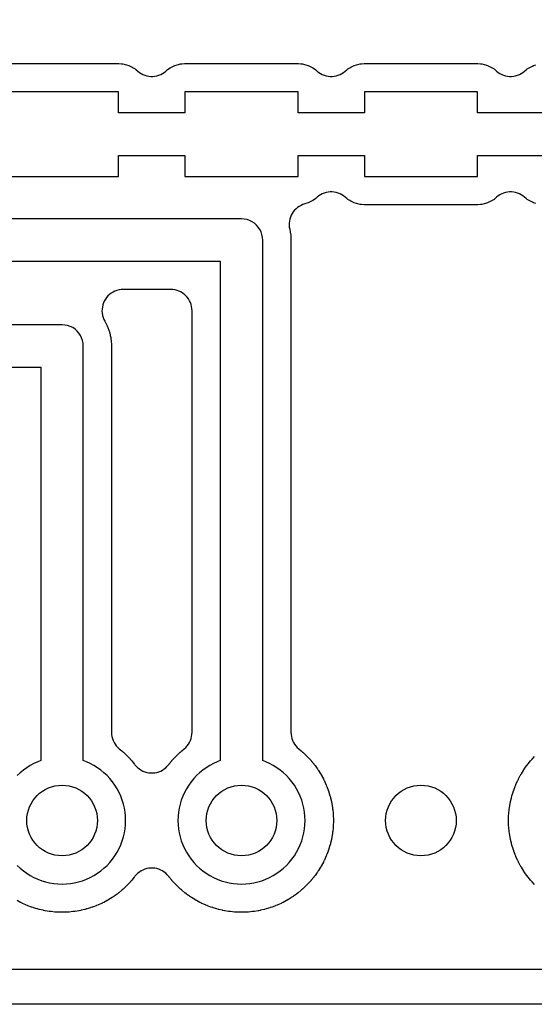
# Model space of a CAD drawing. Header units: millimetres. Extents: x 0 to 81, y 0 to 109.
# Tile 7 of 29: x 46.25 to 53.53, y 0 to 13.94. Entities that reach past the tile are written whole.
import ezdxf

# ---------------------------------------------------------------- set-up
doc = ezdxf.new("R2010")
doc.units = ezdxf.units.MM
for name, color, linetype in [('COPPER_KEEP_ref', 8, 'Continuous'), ('COPPER_REMOVE', 3, 'Continuous'), ('DRILL_1.0', 4, 'Continuous'), ('OUTLINE', 7, 'Continuous')]:
    doc.layers.add(name, color=color, linetype=linetype)

msp = doc.modelspace()

# ---------------------------------------------------------------- linework, layer by layer
at = {"layer": 'COPPER_KEEP_ref'}
for points in [[(46.055, 13.323), (47.645, 13.323), (47.655, 13.323), (47.692, 13.32), (47.712, 13.318), (47.744, 13.311), (47.763, 13.306), (47.794, 13.296), (47.812, 13.288), (47.841, 13.274), (47.858, 13.264), (47.885, 13.246), (47.901, 13.234), (47.922, 13.215), (47.945, 13.197), (47.969, 13.182), (47.994, 13.168), (48.021, 13.158), (48.049, 13.149), (48.077, 13.144), (48.106, 13.141), (48.134, 13.141), (48.163, 13.144), (48.191, 13.149), (48.219, 13.158), (48.246, 13.168), (48.271, 13.182), (48.295, 13.197), (48.318, 13.215), (48.339, 13.234), (48.355, 13.246), (48.382, 13.264), (48.399, 13.274), (48.428, 13.288), (48.446, 13.296), (48.477, 13.306), (48.496, 13.311), (48.528, 13.318), (48.548, 13.32), (48.585, 13.323), (48.595, 13.323), (50.185, 13.323), (50.195, 13.323), (50.232, 13.32), (50.252, 13.318), (50.284, 13.311), (50.303, 13.306), (50.334, 13.296), (50.352, 13.288), (50.381, 13.274), (50.398, 13.264), (50.425, 13.246), (50.441, 13.234), (50.462, 13.215), (50.485, 13.197), (50.509, 13.182), (50.534, 13.168), (50.561, 13.158), (50.589, 13.149), (50.617, 13.144), (50.646, 13.141), (50.674, 13.141), (50.703, 13.144), (50.731, 13.149), (50.759, 13.158), (50.786, 13.168), (50.811, 13.182), (50.835, 13.197), (50.858, 13.215), (50.879, 13.234), (50.895, 13.246), (50.922, 13.264), (50.939, 13.274), (50.968, 13.288), (50.986, 13.296), (51.017, 13.306), (51.036, 13.311), (51.068, 13.318), (51.088, 13.32), (51.125, 13.323), (51.135, 13.323), (52.725, 13.323), (52.735, 13.323), (52.772, 13.32), (52.792, 13.318), (52.824, 13.311), (52.843, 13.306), (52.874, 13.296), (52.892, 13.288), (52.921, 13.274), (52.938, 13.264), (52.965, 13.246), (52.981, 13.234), (53.002, 13.215), (53.025, 13.197), (53.049, 13.182), (53.074, 13.168), (53.101, 13.158), (53.129, 13.149), (53.157, 13.144), (53.186, 13.141), (53.214, 13.141), (53.243, 13.144), (53.271, 13.149), (53.299, 13.158), (53.326, 13.168), (53.351, 13.182), (53.375, 13.197), (53.398, 13.215), (53.419, 13.234), (53.435, 13.246), (53.462, 13.264), (53.479, 13.274), (53.508, 13.288), (53.526, 13.296), (53.557, 13.306)], [(53.67, 12.623), (52.73, 12.623), (52.73, 12.923), (51.13, 12.923), (51.13, 12.623), (50.19, 12.623), (50.19, 12.923), (48.59, 12.923), (48.59, 12.623), (47.65, 12.623), (47.65, 12.923), (46.05, 12.923)], [(46.05, 11.723), (47.65, 11.723), (47.65, 12.023), (48.59, 12.023), (48.59, 11.723), (50.19, 11.723), (50.19, 12.023), (51.13, 12.023), (51.13, 11.723), (52.73, 11.723), (52.73, 12.023), (53.67, 12.023)], [(53.557, 11.34), (53.526, 11.35), (53.508, 11.358), (53.479, 11.372), (53.462, 11.382), (53.435, 11.4), (53.419, 11.412), (53.398, 11.431), (53.375, 11.449), (53.351, 11.464), (53.326, 11.478), (53.299, 11.488), (53.271, 11.497), (53.243, 11.502), (53.214, 11.505), (53.186, 11.505), (53.157, 11.502), (53.129, 11.497), (53.101, 11.488), (53.074, 11.478), (53.049, 11.464), (53.025, 11.449), (53.002, 11.431), (52.981, 11.412), (52.965, 11.4), (52.938, 11.382), (52.921, 11.372), (52.892, 11.358), (52.874, 11.35), (52.843, 11.34), (52.824, 11.335), (52.792, 11.328), (52.772, 11.326), (52.735, 11.323), (52.725, 11.323), (51.135, 11.323), (51.125, 11.323), (51.088, 11.326), (51.068, 11.328), (51.036, 11.335), (51.017, 11.34), (50.986, 11.35), (50.968, 11.358), (50.939, 11.372), (50.922, 11.382), (50.895, 11.4), (50.879, 11.412), (50.858, 11.431), (50.835, 11.449), (50.811, 11.464), (50.786, 11.478), (50.759, 11.488), (50.731, 11.497), (50.703, 11.502), (50.674, 11.505), (50.646, 11.505), (50.617, 11.502), (50.589, 11.497), (50.561, 11.488), (50.534, 11.478), (50.509, 11.464), (50.485, 11.449), (50.462, 11.431), (50.441, 11.412), (50.425, 11.4), (50.398, 11.382), (50.381, 11.372), (50.352, 11.358), (50.334, 11.35), (50.303, 11.34), (50.287, 11.335), (50.259, 11.327), (50.233, 11.315), (50.207, 11.301), (50.184, 11.285), (50.162, 11.267), (50.141, 11.246), (50.123, 11.224), (50.107, 11.2), (50.093, 11.175), (50.082, 11.148), (50.074, 11.12), (50.068, 11.092), (50.065, 11.063), (50.065, 11.035), (50.067, 11.006), (50.072, 10.978), (50.073, 10.974), (50.079, 10.945), (50.08, 10.935), (50.086, 10.893), (50.087, 10.883), (50.089, 10.852), (50.089, 10.847), (50.09, 10.825), (50.09, 10.821), (50.09, 3.852), (50.091, 3.822), (50.096, 3.793), (50.103, 3.764), (50.113, 3.737), (50.125, 3.71), (50.141, 3.685), (50.158, 3.661), (50.178, 3.639), (50.2, 3.62), (50.235, 3.59), (50.239, 3.587), (50.255, 3.573), (50.259, 3.57), (50.298, 3.533), (50.302, 3.53), (50.317, 3.515), (50.32, 3.511), (50.357, 3.472), (50.36, 3.468), (50.374, 3.452), (50.377, 3.448), (50.412, 3.407), (50.415, 3.403), (50.428, 3.386), (50.431, 3.382), (50.462, 3.338), (50.465, 3.334), (50.477, 3.316), (50.479, 3.312), (50.508, 3.266), (50.51, 3.262), (50.521, 3.244), (50.523, 3.239), (50.549, 3.192), (50.551, 3.187), (50.56, 3.168), (50.563, 3.164), (50.585, 3.115), (50.587, 3.11), (50.595, 3.091), (50.597, 3.086), (50.616, 3.035), (50.617, 3.031), (50.624, 3.011), (50.626, 3.006), (50.641, 2.954), (50.643, 2.95), (50.648, 2.929), (50.649, 2.924), (50.662, 2.872), (50.663, 2.867), (50.667, 2.846), (50.668, 2.841), (50.677, 2.788), (50.677, 2.783), (50.68, 2.762), (50.681, 2.757), (50.686, 2.704), (50.686, 2.699), (50.688, 2.677), (50.688, 2.672), (50.69, 2.619), (50.69, 2.614), (50.69, 2.592), (50.69, 2.587), (50.688, 2.534), (50.688, 2.529), (50.686, 2.507), (50.686, 2.502), (50.681, 2.449), (50.68, 2.444), (50.677, 2.423), (50.677, 2.418), (50.668, 2.365), (50.667, 2.36), (50.663, 2.339), (50.662, 2.334), (50.649, 2.282), (50.648, 2.277), (50.643, 2.256), (50.641, 2.252), (50.626, 2.2), (50.624, 2.195), (50.617, 2.175), (50.616, 2.171), (50.597, 2.12), (50.595, 2.115), (50.587, 2.096), (50.585, 2.091), (50.563, 2.042), (50.56, 2.038), (50.551, 2.019), (50.549, 2.014), (50.523, 1.967), (50.521, 1.962), (50.51, 1.944), (50.508, 1.94), (50.479, 1.894), (50.477, 1.89), (50.465, 1.872), (50.462, 1.868), (50.431, 1.824), (50.428, 1.82), (50.415, 1.803), (50.412, 1.799), (50.377, 1.758), (50.374, 1.754), (50.36, 1.738), (50.357, 1.734), (50.32, 1.695), (50.317, 1.691), (50.302, 1.676), (50.298, 1.673), (50.259, 1.636), (50.255, 1.633), (50.239, 1.619), (50.235, 1.616), (50.194, 1.581), (50.19, 1.578), (50.173, 1.565), (50.169, 1.562), (50.125, 1.531), (50.121, 1.528), (50.103, 1.516), (50.099, 1.514), (50.053, 1.485), (50.049, 1.483), (50.031, 1.472), (50.026, 1.47), (49.979, 1.444), (49.974, 1.442), (49.955, 1.433), (49.951, 1.43), (49.902, 1.408), (49.897, 1.406), (49.878, 1.398), (49.873, 1.396), (49.822, 1.377), (49.818, 1.376), (49.798, 1.369), (49.793, 1.367), (49.741, 1.352), (49.737, 1.35), (49.716, 1.345), (49.711, 1.344), (49.659, 1.331), (49.654, 1.33), (49.633, 1.326), (49.628, 1.325), (49.575, 1.316), (49.57, 1.316), (49.549, 1.313), (49.544, 1.312), (49.491, 1.307), (49.486, 1.307), (49.464, 1.305), (49.459, 1.305), (49.406, 1.303), (49.401, 1.303), (49.379, 1.303), (49.374, 1.303), (49.321, 1.305), (49.316, 1.305), (49.294, 1.307), (49.289, 1.307), (49.236, 1.312), (49.231, 1.313), (49.21, 1.316), (49.205, 1.316), (49.152, 1.325), (49.147, 1.326), (49.126, 1.33), (49.121, 1.331), (49.069, 1.344), (49.064, 1.345), (49.043, 1.35), (49.039, 1.352), (48.987, 1.367), (48.982, 1.369), (48.962, 1.376), (48.958, 1.377), (48.907, 1.396), (48.902, 1.398), (48.883, 1.406), (48.878, 1.408), (48.829, 1.43), (48.825, 1.433), (48.806, 1.442), (48.801, 1.444), (48.754, 1.47), (48.749, 1.472), (48.731, 1.483), (48.727, 1.485), (48.681, 1.514), (48.677, 1.516), (48.659, 1.528), (48.655, 1.531), (48.611, 1.562), (48.607, 1.565), (48.59, 1.578), (48.586, 1.581), (48.545, 1.616), (48.541, 1.619), (48.525, 1.633), (48.521, 1.636), (48.482, 1.673), (48.478, 1.676), (48.463, 1.691), (48.46, 1.695), (48.423, 1.734), (48.42, 1.738), (48.406, 1.754), (48.403, 1.758), (48.368, 1.799), (48.365, 1.803), (48.358, 1.813), (48.339, 1.835), (48.319, 1.855), (48.296, 1.873), (48.272, 1.889), (48.246, 1.902), (48.219, 1.913), (48.192, 1.921), (48.163, 1.927), (48.134, 1.93), (48.106, 1.93), (48.077, 1.927), (48.048, 1.921), (48.021, 1.913), (47.994, 1.902), (47.968, 1.889), (47.944, 1.873), (47.921, 1.855), (47.901, 1.835), (47.882, 1.813), (47.875, 1.803), (47.872, 1.799), (47.837, 1.758), (47.834, 1.754), (47.82, 1.738), (47.817, 1.734), (47.78, 1.695), (47.777, 1.691), (47.762, 1.676), (47.758, 1.673), (47.719, 1.636), (47.715, 1.633), (47.699, 1.619), (47.695, 1.616), (47.654, 1.581), (47.65, 1.578), (47.633, 1.565), (47.629, 1.562), (47.585, 1.531), (47.581, 1.528), (47.563, 1.516), (47.559, 1.514), (47.513, 1.485), (47.509, 1.483), (47.491, 1.472), (47.486, 1.47), (47.439, 1.444), (47.434, 1.442), (47.415, 1.433), (47.411, 1.43), (47.362, 1.408), (47.357, 1.406), (47.338, 1.398), (47.333, 1.396), (47.282, 1.377), (47.278, 1.376), (47.258, 1.369), (47.253, 1.367), (47.201, 1.352), (47.197, 1.35), (47.176, 1.345), (47.171, 1.344), (47.119, 1.331), (47.114, 1.33), (47.093, 1.326), (47.088, 1.325), (47.035, 1.316), (47.03, 1.316), (47.009, 1.313), (47.004, 1.312), (46.951, 1.307), (46.946, 1.307), (46.924, 1.305), (46.919, 1.305), (46.866, 1.303), (46.861, 1.303), (46.839, 1.303), (46.834, 1.303), (46.781, 1.305), (46.776, 1.305), (46.754, 1.307), (46.749, 1.307), (46.696, 1.312), (46.691, 1.313), (46.67, 1.316), (46.665, 1.316), (46.612, 1.325), (46.607, 1.326), (46.586, 1.33), (46.581, 1.331), (46.529, 1.344), (46.524, 1.345), (46.503, 1.35), (46.499, 1.352), (46.447, 1.367), (46.442, 1.369), (46.422, 1.376), (46.418, 1.377), (46.367, 1.396), (46.362, 1.398), (46.343, 1.406), (46.338, 1.408), (46.289, 1.43), (46.285, 1.433), (46.266, 1.442), (46.261, 1.444), (46.214, 1.47)], [(26.7, 10.523), (49.09, 10.523), (49.09, 3.451), (49.046, 3.434), (48.992, 3.41), (48.94, 3.382), (48.89, 3.351), (48.842, 3.317), (48.797, 3.28), (48.754, 3.239), (48.713, 3.196), (48.676, 3.151), (48.642, 3.103), (48.611, 3.053), (48.583, 3.001), (48.559, 2.947), (48.538, 2.892), (48.521, 2.836), (48.507, 2.779), (48.498, 2.72), (48.492, 2.662), (48.49, 2.603), (48.492, 2.544), (48.498, 2.486), (48.507, 2.427), (48.521, 2.37), (48.538, 2.314), (48.559, 2.259), (48.583, 2.205), (48.611, 2.153), (48.611, 2.153), (48.642, 2.103), (48.676, 2.055), (48.713, 2.01), (48.754, 1.967), (48.797, 1.926), (48.842, 1.889), (48.89, 1.855), (48.94, 1.824), (48.992, 1.796), (49.046, 1.772), (49.101, 1.751), (49.157, 1.734), (49.214, 1.72), (49.273, 1.711), (49.331, 1.705), (49.39, 1.703), (49.449, 1.705), (49.507, 1.711), (49.566, 1.72), (49.623, 1.734), (49.679, 1.751), (49.734, 1.772), (49.788, 1.796), (49.84, 1.824), (49.89, 1.855), (49.938, 1.889), (49.983, 1.926), (50.026, 1.967), (50.067, 2.01), (50.104, 2.055), (50.138, 2.103), (50.169, 2.153), (50.197, 2.205), (50.221, 2.259), (50.242, 2.314), (50.259, 2.37), (50.273, 2.427), (50.282, 2.486), (50.288, 2.544), (50.29, 2.603), (50.288, 2.662), (50.282, 2.72), (50.273, 2.779), (50.259, 2.836), (50.242, 2.892), (50.221, 2.947), (50.197, 3.001), (50.169, 3.053), (50.138, 3.103), (50.104, 3.151), (50.067, 3.196), (50.026, 3.239), (49.983, 3.28), (49.938, 3.317), (49.89, 3.351), (49.84, 3.382), (49.788, 3.41), (49.734, 3.434), (49.69, 3.451), (49.69, 10.823), (49.687, 10.862), (49.68, 10.901), (49.667, 10.938), (49.65, 10.973), (49.628, 11.006), (49.602, 11.035), (49.573, 11.061), (49.54, 11.083), (49.505, 11.1), (49.468, 11.113), (49.429, 11.12), (49.39, 11.123), (26.826, 11.123)], [(46.214, 1.967), (46.257, 1.926), (46.302, 1.889), (46.35, 1.855), (46.4, 1.824), (46.452, 1.796), (46.506, 1.772), (46.561, 1.751), (46.617, 1.734), (46.674, 1.72), (46.733, 1.711), (46.791, 1.705), (46.85, 1.703), (46.909, 1.705), (46.967, 1.711), (47.026, 1.72), (47.083, 1.734), (47.139, 1.751), (47.194, 1.772), (47.248, 1.796), (47.3, 1.824), (47.35, 1.855), (47.398, 1.889), (47.443, 1.926), (47.486, 1.967), (47.527, 2.01), (47.564, 2.055), (47.598, 2.103), (47.629, 2.153), (47.657, 2.205), (47.681, 2.259), (47.702, 2.314), (47.719, 2.37), (47.733, 2.427), (47.742, 2.486), (47.748, 2.544), (47.75, 2.603), (47.748, 2.662), (47.742, 2.72), (47.733, 2.779), (47.719, 2.836), (47.702, 2.892), (47.681, 2.947), (47.657, 3.001), (47.629, 3.053), (47.598, 3.103), (47.564, 3.151), (47.527, 3.196), (47.486, 3.239), (47.443, 3.28), (47.398, 3.317), (47.35, 3.351), (47.3, 3.382), (47.248, 3.41), (47.194, 3.434), (47.15, 3.451), (47.15, 9.323), (47.147, 9.362), (47.14, 9.401), (47.127, 9.438), (47.11, 9.473), (47.088, 9.506), (47.062, 9.535), (47.033, 9.561), (47, 9.583), (46.965, 9.6), (46.928, 9.613), (46.889, 9.62), (46.85, 9.623), (25.424, 9.623)], [(25.3, 9.023), (46.55, 9.023), (46.55, 3.451), (46.506, 3.434), (46.452, 3.41), (46.4, 3.382), (46.35, 3.351), (46.302, 3.317), (46.257, 3.28), (46.214, 3.239)], [(53.54, 1.695), (53.503, 1.734), (53.5, 1.738), (53.486, 1.754), (53.483, 1.758), (53.448, 1.799), (53.445, 1.803), (53.432, 1.82), (53.429, 1.824), (53.398, 1.868), (53.395, 1.872), (53.383, 1.89), (53.381, 1.894), (53.352, 1.94), (53.35, 1.944), (53.339, 1.962), (53.337, 1.967), (53.311, 2.014), (53.309, 2.019), (53.3, 2.038), (53.297, 2.042), (53.275, 2.091), (53.273, 2.096), (53.265, 2.115), (53.263, 2.12), (53.244, 2.171), (53.243, 2.175), (53.236, 2.195), (53.234, 2.2), (53.219, 2.252), (53.217, 2.256), (53.212, 2.277), (53.211, 2.282), (53.198, 2.334), (53.197, 2.339), (53.193, 2.36), (53.192, 2.365), (53.183, 2.418), (53.183, 2.423), (53.18, 2.444), (53.179, 2.449), (53.174, 2.502), (53.174, 2.507), (53.172, 2.529), (53.172, 2.534), (53.17, 2.587), (53.17, 2.592), (53.17, 2.614), (53.17, 2.619), (53.172, 2.672), (53.172, 2.677), (53.174, 2.699), (53.174, 2.704), (53.179, 2.757), (53.18, 2.762), (53.183, 2.783), (53.183, 2.788), (53.192, 2.841), (53.193, 2.846), (53.197, 2.867), (53.198, 2.872), (53.211, 2.924), (53.212, 2.929), (53.217, 2.95), (53.219, 2.954), (53.234, 3.006), (53.236, 3.011), (53.243, 3.031), (53.244, 3.035), (53.263, 3.086), (53.265, 3.091), (53.273, 3.11), (53.275, 3.115), (53.297, 3.164), (53.3, 3.168), (53.309, 3.187), (53.311, 3.192), (53.337, 3.239), (53.339, 3.244), (53.35, 3.262), (53.352, 3.266), (53.381, 3.312), (53.383, 3.316), (53.395, 3.334), (53.398, 3.338), (53.429, 3.382), (53.432, 3.386), (53.445, 3.403), (53.448, 3.407), (53.483, 3.448), (53.486, 3.452), (53.5, 3.468), (53.503, 3.472), (53.54, 3.511)], [(19.54, 0.5), (61.46, 0.5)]]:
    msp.add_lwpolyline(points, dxfattribs=at)
msp.add_lwpolyline([(48.684, 9.882), (48.677, 9.91), (48.667, 9.938), (48.655, 9.964), (48.639, 9.99), (48.622, 10.013), (48.602, 10.035), (48.58, 10.055), (48.557, 10.072), (48.531, 10.088), (48.505, 10.1), (48.477, 10.11), (48.449, 10.117), (48.419, 10.122), (48.39, 10.123), (47.715, 10.123), (47.685, 10.122), (47.656, 10.117), (47.627, 10.11), (47.599, 10.099), (47.572, 10.086), (47.546, 10.071), (47.522, 10.053), (47.5, 10.032), (47.48, 10.01), (47.463, 9.986), (47.448, 9.96), (47.436, 9.933), (47.426, 9.904), (47.42, 9.875), (47.416, 9.845), (47.415, 9.816), (47.417, 9.786), (47.423, 9.756), (47.431, 9.727), (47.442, 9.7), (47.455, 9.673), (47.466, 9.654), (47.471, 9.646), (47.484, 9.619), (47.488, 9.61), (47.504, 9.571), (47.508, 9.562), (47.517, 9.534), (47.52, 9.524), (47.531, 9.483), (47.533, 9.474), (47.539, 9.445), (47.54, 9.435), (47.546, 9.393), (47.547, 9.383), (47.549, 9.352), (47.549, 9.347), (47.55, 9.325), (47.55, 9.321), (47.55, 3.852), (47.551, 3.822), (47.556, 3.793), (47.563, 3.764), (47.573, 3.737), (47.585, 3.71), (47.601, 3.685), (47.618, 3.661), (47.638, 3.639), (47.66, 3.62), (47.695, 3.59), (47.699, 3.587), (47.715, 3.573), (47.719, 3.57), (47.758, 3.533), (47.762, 3.53), (47.777, 3.515), (47.78, 3.511), (47.817, 3.472), (47.82, 3.468), (47.834, 3.452), (47.837, 3.448), (47.872, 3.407), (47.875, 3.403), (47.882, 3.393), (47.901, 3.371), (47.921, 3.351), (47.944, 3.333), (47.968, 3.317), (47.994, 3.304), (48.021, 3.293), (48.048, 3.285), (48.077, 3.279), (48.106, 3.276), (48.134, 3.276), (48.163, 3.279), (48.192, 3.285), (48.219, 3.293), (48.246, 3.304), (48.272, 3.317), (48.296, 3.333), (48.319, 3.351), (48.339, 3.371), (48.358, 3.393), (48.365, 3.403), (48.368, 3.407), (48.403, 3.448), (48.406, 3.452), (48.42, 3.468), (48.423, 3.472), (48.46, 3.511), (48.463, 3.515), (48.478, 3.53), (48.482, 3.533), (48.521, 3.57), (48.525, 3.573), (48.541, 3.587), (48.545, 3.59), (48.58, 3.62), (48.602, 3.639), (48.622, 3.661), (48.639, 3.685), (48.655, 3.71), (48.667, 3.737), (48.677, 3.764), (48.684, 3.793), (48.689, 3.822), (48.69, 3.852), (48.69, 9.823), (48.689, 9.852), (48.684, 9.882)], close=True, dxfattribs=at)
at = {"layer": 'COPPER_REMOVE'}
for points in [[(62.26, 0), (18.74, 0), (18.74, 4.3), (18.676, 5.113), (18.485, 5.907), (18.173, 6.661), (17.747, 7.356), (17.217, 7.977), (16.596, 8.507), (15.901, 8.933), (15.147, 9.245), (14.354, 9.436), (13.54, 9.5), (0, 9.5), (0, 96.5)], [(46.055, 13.323), (47.645, 13.323), (47.655, 13.323), (47.692, 13.32), (47.712, 13.318), (47.744, 13.311), (47.763, 13.306), (47.794, 13.296), (47.812, 13.288), (47.841, 13.274), (47.858, 13.264), (47.885, 13.246), (47.901, 13.234), (47.922, 13.215), (47.945, 13.197), (47.969, 13.182), (47.994, 13.168), (48.021, 13.158), (48.049, 13.149), (48.077, 13.144), (48.106, 13.141), (48.134, 13.141), (48.163, 13.144), (48.191, 13.149), (48.219, 13.158), (48.246, 13.168), (48.271, 13.182), (48.295, 13.197), (48.318, 13.215), (48.339, 13.234), (48.355, 13.246), (48.382, 13.264), (48.399, 13.274), (48.428, 13.288), (48.446, 13.296), (48.477, 13.306), (48.496, 13.311), (48.528, 13.318), (48.548, 13.32), (48.585, 13.323), (48.595, 13.323), (50.185, 13.323), (50.195, 13.323), (50.232, 13.32), (50.252, 13.318), (50.284, 13.311), (50.303, 13.306), (50.334, 13.296), (50.352, 13.288), (50.381, 13.274), (50.398, 13.264), (50.425, 13.246), (50.441, 13.234), (50.462, 13.215), (50.485, 13.197), (50.509, 13.182), (50.534, 13.168), (50.561, 13.158), (50.589, 13.149), (50.617, 13.144), (50.646, 13.141), (50.674, 13.141), (50.703, 13.144), (50.731, 13.149), (50.759, 13.158), (50.786, 13.168), (50.811, 13.182), (50.835, 13.197), (50.858, 13.215), (50.879, 13.234), (50.895, 13.246), (50.922, 13.264), (50.939, 13.274), (50.968, 13.288), (50.986, 13.296), (51.017, 13.306), (51.036, 13.311), (51.068, 13.318), (51.088, 13.32), (51.125, 13.323), (51.135, 13.323), (52.725, 13.323), (52.735, 13.323), (52.772, 13.32), (52.792, 13.318), (52.824, 13.311), (52.843, 13.306), (52.874, 13.296), (52.892, 13.288), (52.921, 13.274), (52.938, 13.264), (52.965, 13.246), (52.981, 13.234), (53.002, 13.215), (53.025, 13.197), (53.049, 13.182), (53.074, 13.168), (53.101, 13.158), (53.129, 13.149), (53.157, 13.144), (53.186, 13.141), (53.214, 13.141), (53.243, 13.144), (53.271, 13.149), (53.299, 13.158), (53.326, 13.168), (53.351, 13.182), (53.375, 13.197), (53.398, 13.215), (53.419, 13.234), (53.435, 13.246), (53.462, 13.264), (53.479, 13.274), (53.508, 13.288), (53.526, 13.296), (53.557, 13.306)], [(53.67, 12.623), (52.73, 12.623), (52.73, 12.923), (51.13, 12.923), (51.13, 12.623), (50.19, 12.623), (50.19, 12.923), (48.59, 12.923), (48.59, 12.623), (47.65, 12.623), (47.65, 12.923), (46.05, 12.923)], [(46.05, 11.723), (47.65, 11.723), (47.65, 12.023), (48.59, 12.023), (48.59, 11.723), (50.19, 11.723), (50.19, 12.023), (51.13, 12.023), (51.13, 11.723), (52.73, 11.723), (52.73, 12.023), (53.67, 12.023)], [(53.557, 11.34), (53.526, 11.35), (53.508, 11.358), (53.479, 11.372), (53.462, 11.382), (53.435, 11.4), (53.419, 11.412), (53.398, 11.431), (53.375, 11.449), (53.351, 11.464), (53.326, 11.478), (53.299, 11.488), (53.271, 11.497), (53.243, 11.502), (53.214, 11.505), (53.186, 11.505), (53.157, 11.502), (53.129, 11.497), (53.101, 11.488), (53.074, 11.478), (53.049, 11.464), (53.025, 11.449), (53.002, 11.431), (52.981, 11.412), (52.965, 11.4), (52.938, 11.382), (52.921, 11.372), (52.892, 11.358), (52.874, 11.35), (52.843, 11.34), (52.824, 11.335), (52.792, 11.328), (52.772, 11.326), (52.735, 11.323), (52.725, 11.323), (51.135, 11.323), (51.125, 11.323), (51.088, 11.326), (51.068, 11.328), (51.036, 11.335), (51.017, 11.34), (50.986, 11.35), (50.968, 11.358), (50.939, 11.372), (50.922, 11.382), (50.895, 11.4), (50.879, 11.412), (50.858, 11.431), (50.835, 11.449), (50.811, 11.464), (50.786, 11.478), (50.759, 11.488), (50.731, 11.497), (50.703, 11.502), (50.674, 11.505), (50.646, 11.505), (50.617, 11.502), (50.589, 11.497), (50.561, 11.488), (50.534, 11.478), (50.509, 11.464), (50.485, 11.449), (50.462, 11.431), (50.441, 11.412), (50.425, 11.4), (50.398, 11.382), (50.381, 11.372), (50.352, 11.358), (50.334, 11.35), (50.303, 11.34), (50.287, 11.335), (50.259, 11.327), (50.233, 11.315), (50.207, 11.301), (50.184, 11.285), (50.162, 11.267), (50.141, 11.246), (50.123, 11.224), (50.107, 11.2), (50.093, 11.175), (50.082, 11.148), (50.074, 11.12), (50.068, 11.092), (50.065, 11.063), (50.065, 11.035), (50.067, 11.006), (50.072, 10.978), (50.073, 10.974), (50.079, 10.945), (50.08, 10.935), (50.086, 10.893), (50.087, 10.883), (50.089, 10.852), (50.089, 10.847), (50.09, 10.825), (50.09, 10.821), (50.09, 3.852), (50.091, 3.822), (50.096, 3.793), (50.103, 3.764), (50.113, 3.737), (50.125, 3.71), (50.141, 3.685), (50.158, 3.661), (50.178, 3.639), (50.2, 3.62), (50.235, 3.59), (50.239, 3.587), (50.255, 3.573), (50.259, 3.57), (50.298, 3.533), (50.302, 3.53), (50.317, 3.515), (50.32, 3.511), (50.357, 3.472), (50.36, 3.468), (50.374, 3.452), (50.377, 3.448), (50.412, 3.407), (50.415, 3.403), (50.428, 3.386), (50.431, 3.382), (50.462, 3.338), (50.465, 3.334), (50.477, 3.316), (50.479, 3.312), (50.508, 3.266), (50.51, 3.262), (50.521, 3.244), (50.523, 3.239), (50.549, 3.192), (50.551, 3.187), (50.56, 3.168), (50.563, 3.164), (50.585, 3.115), (50.587, 3.11), (50.595, 3.091), (50.597, 3.086), (50.616, 3.035), (50.617, 3.031), (50.624, 3.011), (50.626, 3.006), (50.641, 2.954), (50.643, 2.95), (50.648, 2.929), (50.649, 2.924), (50.662, 2.872), (50.663, 2.867), (50.667, 2.846), (50.668, 2.841), (50.677, 2.788), (50.677, 2.783), (50.68, 2.762), (50.681, 2.757), (50.686, 2.704), (50.686, 2.699), (50.688, 2.677), (50.688, 2.672), (50.69, 2.619), (50.69, 2.614), (50.69, 2.592), (50.69, 2.587), (50.688, 2.534), (50.688, 2.529), (50.686, 2.507), (50.686, 2.502), (50.681, 2.449), (50.68, 2.444), (50.677, 2.423), (50.677, 2.418), (50.668, 2.365), (50.667, 2.36), (50.663, 2.339), (50.662, 2.334), (50.649, 2.282), (50.648, 2.277), (50.643, 2.256), (50.641, 2.252), (50.626, 2.2), (50.624, 2.195), (50.617, 2.175), (50.616, 2.171), (50.597, 2.12), (50.595, 2.115), (50.587, 2.096), (50.585, 2.091), (50.563, 2.042), (50.56, 2.038), (50.551, 2.019), (50.549, 2.014), (50.523, 1.967), (50.521, 1.962), (50.51, 1.944), (50.508, 1.94), (50.479, 1.894), (50.477, 1.89), (50.465, 1.872), (50.462, 1.868), (50.431, 1.824), (50.428, 1.82), (50.415, 1.803), (50.412, 1.799), (50.377, 1.758), (50.374, 1.754), (50.36, 1.738), (50.357, 1.734), (50.32, 1.695), (50.317, 1.691), (50.302, 1.676), (50.298, 1.673), (50.259, 1.636), (50.255, 1.633), (50.239, 1.619), (50.235, 1.616), (50.194, 1.581), (50.19, 1.578), (50.173, 1.565), (50.169, 1.562), (50.125, 1.531), (50.121, 1.528), (50.103, 1.516), (50.099, 1.514), (50.053, 1.485), (50.049, 1.483), (50.031, 1.472), (50.026, 1.47), (49.979, 1.444), (49.974, 1.442), (49.955, 1.433), (49.951, 1.43), (49.902, 1.408), (49.897, 1.406), (49.878, 1.398), (49.873, 1.396), (49.822, 1.377), (49.818, 1.376), (49.798, 1.369), (49.793, 1.367), (49.741, 1.352), (49.737, 1.35), (49.716, 1.345), (49.711, 1.344), (49.659, 1.331), (49.654, 1.33), (49.633, 1.326), (49.628, 1.325), (49.575, 1.316), (49.57, 1.316), (49.549, 1.313), (49.544, 1.312), (49.491, 1.307), (49.486, 1.307), (49.464, 1.305), (49.459, 1.305), (49.406, 1.303), (49.401, 1.303), (49.379, 1.303), (49.374, 1.303), (49.321, 1.305), (49.316, 1.305), (49.294, 1.307), (49.289, 1.307), (49.236, 1.312), (49.231, 1.313), (49.21, 1.316), (49.205, 1.316), (49.152, 1.325), (49.147, 1.326), (49.126, 1.33), (49.121, 1.331), (49.069, 1.344), (49.064, 1.345), (49.043, 1.35), (49.039, 1.352), (48.987, 1.367), (48.982, 1.369), (48.962, 1.376), (48.958, 1.377), (48.907, 1.396), (48.902, 1.398), (48.883, 1.406), (48.878, 1.408), (48.829, 1.43), (48.825, 1.433), (48.806, 1.442), (48.801, 1.444), (48.754, 1.47), (48.749, 1.472), (48.731, 1.483), (48.727, 1.485), (48.681, 1.514), (48.677, 1.516), (48.659, 1.528), (48.655, 1.531), (48.611, 1.562), (48.607, 1.565), (48.59, 1.578), (48.586, 1.581), (48.545, 1.616), (48.541, 1.619), (48.525, 1.633), (48.521, 1.636), (48.482, 1.673), (48.478, 1.676), (48.463, 1.691), (48.46, 1.695), (48.423, 1.734), (48.42, 1.738), (48.406, 1.754), (48.403, 1.758), (48.368, 1.799), (48.365, 1.803), (48.358, 1.813), (48.339, 1.835), (48.319, 1.855), (48.296, 1.873), (48.272, 1.889), (48.246, 1.902), (48.219, 1.913), (48.192, 1.921), (48.163, 1.927), (48.134, 1.93), (48.106, 1.93), (48.077, 1.927), (48.048, 1.921), (48.021, 1.913), (47.994, 1.902), (47.968, 1.889), (47.944, 1.873), (47.921, 1.855), (47.901, 1.835), (47.882, 1.813), (47.875, 1.803), (47.872, 1.799), (47.837, 1.758), (47.834, 1.754), (47.82, 1.738), (47.817, 1.734), (47.78, 1.695), (47.777, 1.691), (47.762, 1.676), (47.758, 1.673), (47.719, 1.636), (47.715, 1.633), (47.699, 1.619), (47.695, 1.616), (47.654, 1.581), (47.65, 1.578), (47.633, 1.565), (47.629, 1.562), (47.585, 1.531), (47.581, 1.528), (47.563, 1.516), (47.559, 1.514), (47.513, 1.485), (47.509, 1.483), (47.491, 1.472), (47.486, 1.47), (47.439, 1.444), (47.434, 1.442), (47.415, 1.433), (47.411, 1.43), (47.362, 1.408), (47.357, 1.406), (47.338, 1.398), (47.333, 1.396), (47.282, 1.377), (47.278, 1.376), (47.258, 1.369), (47.253, 1.367), (47.201, 1.352), (47.197, 1.35), (47.176, 1.345), (47.171, 1.344), (47.119, 1.331), (47.114, 1.33), (47.093, 1.326), (47.088, 1.325), (47.035, 1.316), (47.03, 1.316), (47.009, 1.313), (47.004, 1.312), (46.951, 1.307), (46.946, 1.307), (46.924, 1.305), (46.919, 1.305), (46.866, 1.303), (46.861, 1.303), (46.839, 1.303), (46.834, 1.303), (46.781, 1.305), (46.776, 1.305), (46.754, 1.307), (46.749, 1.307), (46.696, 1.312), (46.691, 1.313), (46.67, 1.316), (46.665, 1.316), (46.612, 1.325), (46.607, 1.326), (46.586, 1.33), (46.581, 1.331), (46.529, 1.344), (46.524, 1.345), (46.503, 1.35), (46.499, 1.352), (46.447, 1.367), (46.442, 1.369), (46.422, 1.376), (46.418, 1.377), (46.367, 1.396), (46.362, 1.398), (46.343, 1.406), (46.338, 1.408), (46.289, 1.43), (46.285, 1.433), (46.266, 1.442), (46.261, 1.444), (46.214, 1.47)], [(26.7, 10.523), (49.09, 10.523), (49.09, 3.451), (49.046, 3.434), (48.992, 3.41), (48.94, 3.382), (48.89, 3.351), (48.842, 3.317), (48.797, 3.28), (48.754, 3.239), (48.713, 3.196), (48.676, 3.151), (48.642, 3.103), (48.611, 3.053), (48.583, 3.001), (48.559, 2.947), (48.538, 2.892), (48.521, 2.836), (48.507, 2.779), (48.498, 2.72), (48.492, 2.662), (48.49, 2.603), (48.492, 2.544), (48.498, 2.486), (48.507, 2.427), (48.521, 2.37), (48.538, 2.314), (48.559, 2.259), (48.583, 2.205), (48.611, 2.153), (48.611, 2.153), (48.642, 2.103), (48.676, 2.055), (48.713, 2.01), (48.754, 1.967), (48.797, 1.926), (48.842, 1.889), (48.89, 1.855), (48.94, 1.824), (48.992, 1.796), (49.046, 1.772), (49.101, 1.751), (49.157, 1.734), (49.214, 1.72), (49.273, 1.711), (49.331, 1.705), (49.39, 1.703), (49.449, 1.705), (49.507, 1.711), (49.566, 1.72), (49.623, 1.734), (49.679, 1.751), (49.734, 1.772), (49.788, 1.796), (49.84, 1.824), (49.89, 1.855), (49.938, 1.889), (49.983, 1.926), (50.026, 1.967), (50.067, 2.01), (50.104, 2.055), (50.138, 2.103), (50.169, 2.153), (50.197, 2.205), (50.221, 2.259), (50.242, 2.314), (50.259, 2.37), (50.273, 2.427), (50.282, 2.486), (50.288, 2.544), (50.29, 2.603), (50.288, 2.662), (50.282, 2.72), (50.273, 2.779), (50.259, 2.836), (50.242, 2.892), (50.221, 2.947), (50.197, 3.001), (50.169, 3.053), (50.138, 3.103), (50.104, 3.151), (50.067, 3.196), (50.026, 3.239), (49.983, 3.28), (49.938, 3.317), (49.89, 3.351), (49.84, 3.382), (49.788, 3.41), (49.734, 3.434), (49.69, 3.451), (49.69, 10.823), (49.687, 10.862), (49.68, 10.901), (49.667, 10.938), (49.65, 10.973), (49.628, 11.006), (49.602, 11.035), (49.573, 11.061), (49.54, 11.083), (49.505, 11.1), (49.468, 11.113), (49.429, 11.12), (49.39, 11.123), (26.826, 11.123)], [(46.214, 1.967), (46.257, 1.926), (46.302, 1.889), (46.35, 1.855), (46.4, 1.824), (46.452, 1.796), (46.506, 1.772), (46.561, 1.751), (46.617, 1.734), (46.674, 1.72), (46.733, 1.711), (46.791, 1.705), (46.85, 1.703), (46.909, 1.705), (46.967, 1.711), (47.026, 1.72), (47.083, 1.734), (47.139, 1.751), (47.194, 1.772), (47.248, 1.796), (47.3, 1.824), (47.35, 1.855), (47.398, 1.889), (47.443, 1.926), (47.486, 1.967), (47.527, 2.01), (47.564, 2.055), (47.598, 2.103), (47.629, 2.153), (47.657, 2.205), (47.681, 2.259), (47.702, 2.314), (47.719, 2.37), (47.733, 2.427), (47.742, 2.486), (47.748, 2.544), (47.75, 2.603), (47.748, 2.662), (47.742, 2.72), (47.733, 2.779), (47.719, 2.836), (47.702, 2.892), (47.681, 2.947), (47.657, 3.001), (47.629, 3.053), (47.598, 3.103), (47.564, 3.151), (47.527, 3.196), (47.486, 3.239), (47.443, 3.28), (47.398, 3.317), (47.35, 3.351), (47.3, 3.382), (47.248, 3.41), (47.194, 3.434), (47.15, 3.451), (47.15, 9.323), (47.147, 9.362), (47.14, 9.401), (47.127, 9.438), (47.11, 9.473), (47.088, 9.506), (47.062, 9.535), (47.033, 9.561), (47, 9.583), (46.965, 9.6), (46.928, 9.613), (46.889, 9.62), (46.85, 9.623), (25.424, 9.623)], [(25.3, 9.023), (46.55, 9.023), (46.55, 3.451), (46.506, 3.434), (46.452, 3.41), (46.4, 3.382), (46.35, 3.351), (46.302, 3.317), (46.257, 3.28), (46.214, 3.239)], [(53.54, 1.695), (53.503, 1.734), (53.5, 1.738), (53.486, 1.754), (53.483, 1.758), (53.448, 1.799), (53.445, 1.803), (53.432, 1.82), (53.429, 1.824), (53.398, 1.868), (53.395, 1.872), (53.383, 1.89), (53.381, 1.894), (53.352, 1.94), (53.35, 1.944), (53.339, 1.962), (53.337, 1.967), (53.311, 2.014), (53.309, 2.019), (53.3, 2.038), (53.297, 2.042), (53.275, 2.091), (53.273, 2.096), (53.265, 2.115), (53.263, 2.12), (53.244, 2.171), (53.243, 2.175), (53.236, 2.195), (53.234, 2.2), (53.219, 2.252), (53.217, 2.256), (53.212, 2.277), (53.211, 2.282), (53.198, 2.334), (53.197, 2.339), (53.193, 2.36), (53.192, 2.365), (53.183, 2.418), (53.183, 2.423), (53.18, 2.444), (53.179, 2.449), (53.174, 2.502), (53.174, 2.507), (53.172, 2.529), (53.172, 2.534), (53.17, 2.587), (53.17, 2.592), (53.17, 2.614), (53.17, 2.619), (53.172, 2.672), (53.172, 2.677), (53.174, 2.699), (53.174, 2.704), (53.179, 2.757), (53.18, 2.762), (53.183, 2.783), (53.183, 2.788), (53.192, 2.841), (53.193, 2.846), (53.197, 2.867), (53.198, 2.872), (53.211, 2.924), (53.212, 2.929), (53.217, 2.95), (53.219, 2.954), (53.234, 3.006), (53.236, 3.011), (53.243, 3.031), (53.244, 3.035), (53.263, 3.086), (53.265, 3.091), (53.273, 3.11), (53.275, 3.115), (53.297, 3.164), (53.3, 3.168), (53.309, 3.187), (53.311, 3.192), (53.337, 3.239), (53.339, 3.244), (53.35, 3.262), (53.352, 3.266), (53.381, 3.312), (53.383, 3.316), (53.395, 3.334), (53.398, 3.338), (53.429, 3.382), (53.432, 3.386), (53.445, 3.403), (53.448, 3.407), (53.483, 3.448), (53.486, 3.452), (53.5, 3.468), (53.503, 3.472), (53.54, 3.511)], [(19.54, 0.5), (61.46, 0.5)]]:
    msp.add_lwpolyline(points, dxfattribs=at)
msp.add_lwpolyline([(48.684, 9.882), (48.677, 9.91), (48.667, 9.938), (48.655, 9.964), (48.639, 9.99), (48.622, 10.013), (48.602, 10.035), (48.58, 10.055), (48.557, 10.072), (48.531, 10.088), (48.505, 10.1), (48.477, 10.11), (48.449, 10.117), (48.419, 10.122), (48.39, 10.123), (47.715, 10.123), (47.685, 10.122), (47.656, 10.117), (47.627, 10.11), (47.599, 10.099), (47.572, 10.086), (47.546, 10.071), (47.522, 10.053), (47.5, 10.032), (47.48, 10.01), (47.463, 9.986), (47.448, 9.96), (47.436, 9.933), (47.426, 9.904), (47.42, 9.875), (47.416, 9.845), (47.415, 9.816), (47.417, 9.786), (47.423, 9.756), (47.431, 9.727), (47.442, 9.7), (47.455, 9.673), (47.466, 9.654), (47.471, 9.646), (47.484, 9.619), (47.488, 9.61), (47.504, 9.571), (47.508, 9.562), (47.517, 9.534), (47.52, 9.524), (47.531, 9.483), (47.533, 9.474), (47.539, 9.445), (47.54, 9.435), (47.546, 9.393), (47.547, 9.383), (47.549, 9.352), (47.549, 9.347), (47.55, 9.325), (47.55, 9.321), (47.55, 3.852), (47.551, 3.822), (47.556, 3.793), (47.563, 3.764), (47.573, 3.737), (47.585, 3.71), (47.601, 3.685), (47.618, 3.661), (47.638, 3.639), (47.66, 3.62), (47.695, 3.59), (47.699, 3.587), (47.715, 3.573), (47.719, 3.57), (47.758, 3.533), (47.762, 3.53), (47.777, 3.515), (47.78, 3.511), (47.817, 3.472), (47.82, 3.468), (47.834, 3.452), (47.837, 3.448), (47.872, 3.407), (47.875, 3.403), (47.882, 3.393), (47.901, 3.371), (47.921, 3.351), (47.944, 3.333), (47.968, 3.317), (47.994, 3.304), (48.021, 3.293), (48.048, 3.285), (48.077, 3.279), (48.106, 3.276), (48.134, 3.276), (48.163, 3.279), (48.192, 3.285), (48.219, 3.293), (48.246, 3.304), (48.272, 3.317), (48.296, 3.333), (48.319, 3.351), (48.339, 3.371), (48.358, 3.393), (48.365, 3.403), (48.368, 3.407), (48.403, 3.448), (48.406, 3.452), (48.42, 3.468), (48.423, 3.472), (48.46, 3.511), (48.463, 3.515), (48.478, 3.53), (48.482, 3.533), (48.521, 3.57), (48.525, 3.573), (48.541, 3.587), (48.545, 3.59), (48.58, 3.62), (48.602, 3.639), (48.622, 3.661), (48.639, 3.685), (48.655, 3.71), (48.667, 3.737), (48.677, 3.764), (48.684, 3.793), (48.689, 3.822), (48.69, 3.852), (48.69, 9.823), (48.689, 9.852), (48.684, 9.882)], close=True, dxfattribs=at)
at = {"layer": 'DRILL_1.0'}
for centre in [(46.85, 2.603), (49.39, 2.603), (51.93, 2.603)]:
    msp.add_circle(centre, 0.5, dxfattribs=at)
at = {"layer": 'OUTLINE'}
msp.add_lwpolyline([(62.26, 0), (18.74, 0), (18.74, 4.3), (18.676, 5.113), (18.485, 5.907), (18.173, 6.661), (17.747, 7.356), (17.217, 7.977), (16.596, 8.507), (15.901, 8.933), (15.147, 9.245), (14.354, 9.436), (13.54, 9.5), (0, 9.5), (0, 96.5)], dxfattribs=at)

doc.saveas('drawing.dxf')
